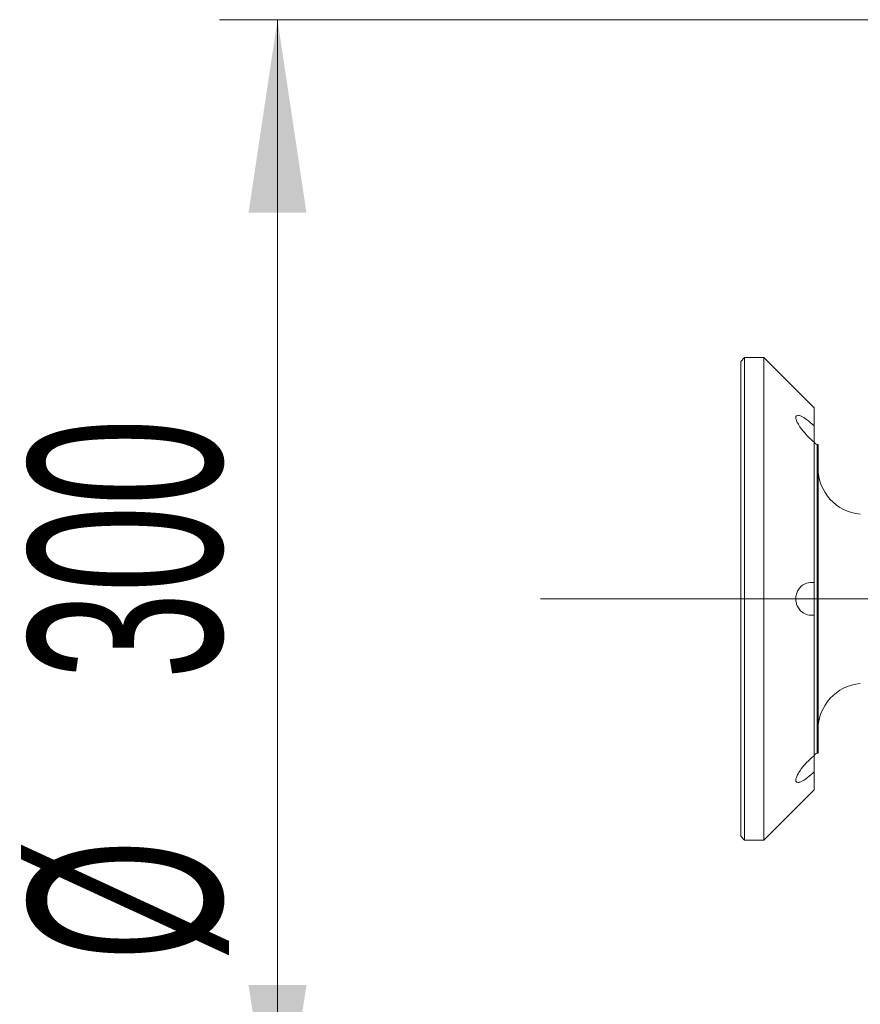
# Model space of a CAD drawing. Header units: millimetres. Extents: x 0 to 8410, y 0 to 5940.
# Tile 49 of 180: x 2295 to 2513, y 4148 to 4403. Entities that reach past the tile are written whole.
import ezdxf

# ---------------------------------------------------------------- set-up
doc = ezdxf.new("R2010")
doc.units = ezdxf.units.MM
doc.header["$LTSCALE"] = 10
doc.linetypes.add('CENTERX2', pattern=[20.32, 12.7, -2.54, 2.54, -2.54])
doc.styles.add('SLDTEXTSTYLE0', font='TXT', dxfattribs={"width": 0.605})
doc.dimstyles.new('SLDDIMSTYLE0', dxfattribs={"dimtxt": 50, "dimasz": 50, "dimexe": 0, "dimexo": 0.0625, "dimgap": 12.5, "dimtad": 1, "dimtoh": 1, "dimdec": 1, "dimrnd": 1e-09, "dimzin": 12, "dimdsep": 46, "dimtxsty": 'SLDTEXTSTYLE0', "dimsah": 1, "dimcen": 0.09, "dimadec": 0, "dimazin": 0, "dimtfac": 1, "dimtofl": 0, "dimtmove": 0, "dimatfit": 3, "dimfxl": 1, "dimfrac": 2, "dimtolj": 1, "dimtzin": 12, "dimarcsym": 0})

# ---------------------------------------------------------------- blocks, each defined once
blk = doc.blocks.new('*D2')
at = {"color": 7, "linetype": 'Continuous', "lineweight": 0}
for p, q in [((2617.03, 4402.87), (2347.03, 4402.87)), ((2362.03, 4102.87), (2362.03, 4402.87)), ((2617.03, 4102.87), (2347.03, 4102.87))]:
    blk.add_line(p, q, dxfattribs=at)
for points in [[(2362.03, 4402.87), (2354.53, 4352.87), (2369.53, 4352.87)], [(2362.03, 4102.87), (2369.53, 4152.87), (2354.53, 4152.87)]]:
    blk.add_solid(points, dxfattribs=at)
at = {"color": 7, "linetype": 'Continuous', "lineweight": 0, "char_height": 50, "attachment_point": 1, "rotation": 90, "style": 'SLDTEXTSTYLE0'}
for s, insert in [('300', (2297.58, 4232.03)), ('%%c', (2297.58, 4159.14))]:
    blk.add_mtext(s, dxfattribs=dict(at, insert=insert))

msp = doc.modelspace()

# ---------------------------------------------------------------- linework, layer by layer
at = {"color": 7, "linetype": 'Continuous', "lineweight": 0}
for p, q in [((2483.03, 4315.37), (2482.03, 4314.37)), ((2488.03, 4315.37), (2483.03, 4315.37)), ((2483.03, 4315.37), (2483.03, 4252.87)), ((2501.03, 4302.37), (2488.03, 4315.37)), ((2488.03, 4252.87), (2488.03, 4315.37)), ((2482.03, 4252.87), (2482.03, 4314.37)), ((2501.03, 4297.68), (2501.03, 4302.37)), ((2501.03, 4293.44), (2501.03, 4297.68)), ((2501.03, 4257.07), (2501.03, 4293.49)), ((2502.03, 4292.87), (2501.83, 4292.87)), ((2502.03, 4252.87), (2502.03, 4292.87)), ((2501.03, 4248.68), (2501.03, 4257.07)), ((2482.03, 4191.37), (2482.03, 4252.87)), ((2483.03, 4252.87), (2483.03, 4190.37)), ((2488.03, 4190.37), (2488.03, 4252.87)), ((2502.03, 4212.87), (2502.03, 4252.87)), ((2501.03, 4212.25), (2501.03, 4248.68)), ((2501.83, 4212.87), (2502.03, 4212.87)), ((2501.03, 4208.06), (2501.03, 4212.25)), ((2501.03, 4203.37), (2501.03, 4208.06)), ((2488.03, 4190.37), (2501.03, 4203.37)), ((2482.03, 4191.37), (2483.03, 4190.37)), ((2483.03, 4190.37), (2488.03, 4190.37))]:
    msp.add_line(p, q, dxfattribs=at)
at = {"color": 8, "linetype": 'Continuous', "lineweight": 0}
msp.add_line((2501.83, 4292.87), (2501.83, 4212.87), dxfattribs=at)
at = {"color": 7, "linetype": 'CENTERX2', "lineweight": 0}
msp.add_line((2430.19, 4252.87), (3797.54, 4252.87), dxfattribs=at)
at = {"color": 7, "linetype": 'Continuous', "lineweight": 0}
for centre, radius, start, end in [((2501.83, 4293.67), 0.8, 180, 270), ((2514.03, 4286.75), 12, 180, 265), ((2514.03, 4219), 12, 95, 180), ((2501.83, 4212.07), 0.8, 90, 180)]:
    msp.add_arc(centre, radius, start, end, dxfattribs=at)
for points, knots in [([(2501.03, 4297.68), (2500.36, 4298.27), (2499.19, 4299.31), (2497.77, 4300.18), (2496.88, 4300.48), (2496.39, 4300.36), (2496.23, 4299.91), (2496.38, 4299.2), (2496.79, 4298.27), (2497.59, 4296.99), (2498.94, 4295.34), (2500.18, 4294.16), (2500.92, 4293.57), (2501.03, 4293.49)], [0, 0, 0, 0, 0.157046, 0.275536, 0.363031, 0.432327, 0.502037, 0.562577, 0.622722, 0.708536, 0.824483, 0.974471, 1, 1, 1, 1]), ([(2501.03, 4257.07), (2500.36, 4257.09), (2499.19, 4257.12), (2497.77, 4256.3), (2496.88, 4255.25), (2496.39, 4254.09), (2496.23, 4252.89), (2496.38, 4251.75), (2496.79, 4250.66), (2497.59, 4249.59), (2498.94, 4248.74), (2500.18, 4248.56), (2500.92, 4248.66), (2501.03, 4248.68)], [0, 0, 0, 0, 0.157048, 0.275539, 0.363032, 0.432331, 0.502036, 0.56258, 0.622723, 0.708535, 0.824483, 0.97447, 1, 1, 1, 1]), ([(2501.03, 4212.25), (2500.36, 4211.69), (2499.19, 4210.69), (2497.77, 4208.99), (2496.88, 4207.64), (2496.39, 4206.6), (2496.23, 4205.85), (2496.38, 4205.42), (2496.79, 4205.26), (2497.59, 4205.47), (2498.94, 4206.27), (2500.18, 4207.27), (2500.92, 4207.96), (2501.03, 4208.06)], [0, 0, 0, 0, 0.157047, 0.275536, 0.36303, 0.432327, 0.502041, 0.562579, 0.622723, 0.708537, 0.824484, 0.974473, 1, 1, 1, 1])]:
    msp.add_open_spline(points, degree=3, knots=knots, dxfattribs=at)

# ---------------------------------------------------------------- dimensions: what is measured, and where the dimension line sits
dim = msp.add_linear_dim(base=(2362.03, 4402.87), p1=(2617.03, 4102.87), p2=(2617.03, 4402.87), angle=90, text='%%c<>', dimstyle='SLDDIMSTYLE0', dxfattribs=at)
dim.commit()
dim.dimension.update_dxf_attribs({"geometry": '*D2', "text_midpoint": (2362.03, 4252.87), "dimtype": 160})

doc.saveas('drawing.dxf')
